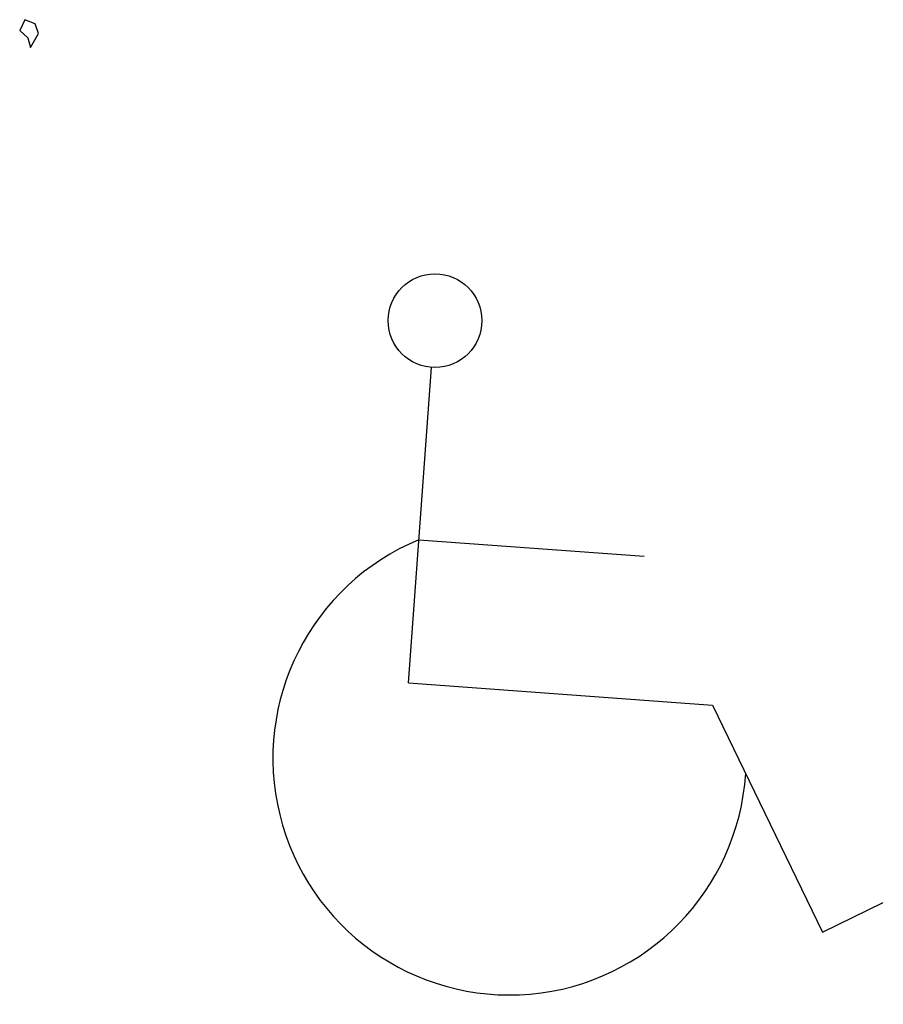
# Model space of a CAD drawing. Header units: metres. Extents: x 252743 to 254903, y 592696 to 593766.
# Tile 157 of 256: x 254483.99 to 254486.18, y 593413.2 to 593415.69. Entities that reach past the tile are written whole.
import ezdxf

# ---------------------------------------------------------------- set-up
doc = ezdxf.new("R2010")
doc.units = ezdxf.units.M
doc.layers.add('N-WB-PROFIEL-BLOCK', color=8, linetype='Continuous')
doc.layers.add('N-WB-SYMBOOL', color=1, linetype='Continuous')
doc.layers.get('0').freeze()

# ---------------------------------------------------------------- blocks, each defined once
blk = doc.blocks.new('MINDER VALIDE')
for p, q in [((-0.2562, 0.1913), (-0.1977, 0.9913)), ((-0.2296, 0.5543), (0.3412, 0.5126)), ((-0.2562, 0.1913), (0.5148, 0.1349)), ((0.5148, 0.1349), (0.7932, -0.4405)), ((0.7932, -0.4405), (0.9477, -0.3658))]:
    blk.add_line(p, q)
blk.add_circle((-0.189, 1.1099), 0.1189)
blk.add_arc((0, 0), 0.6, 112.5004, 356.3109)
blk = doc.blocks.new('BOOM DOORSNEDE 2')
for p, q in [((1.7792, 2.5048), (1.7664, 2.4776)), ((1.8056, 2.4944), (1.7792, 2.5048)), ((1.7664, 2.4776), (1.7872, 2.4592)), ((1.8144, 2.4696), (1.8056, 2.4944)), ((1.7872, 2.4592), (1.7936, 2.4344)), ((1.7936, 2.4344), (1.8144, 2.4696))]:
    blk.add_line(p, q)

msp = doc.modelspace()

# ---------------------------------------------------------------- block references
at = {"layer": 'N-WB-PROFIEL-BLOCK'}
msp.add_blockref('BOOM DOORSNEDE 2', (254482.219, 593413.1886), dxfattribs=at)
at = {"layer": 'N-WB-SYMBOOL'}
msp.add_blockref('MINDER VALIDE', (254485.2274, 593413.8203), dxfattribs=at)

doc.saveas('drawing.dxf')
